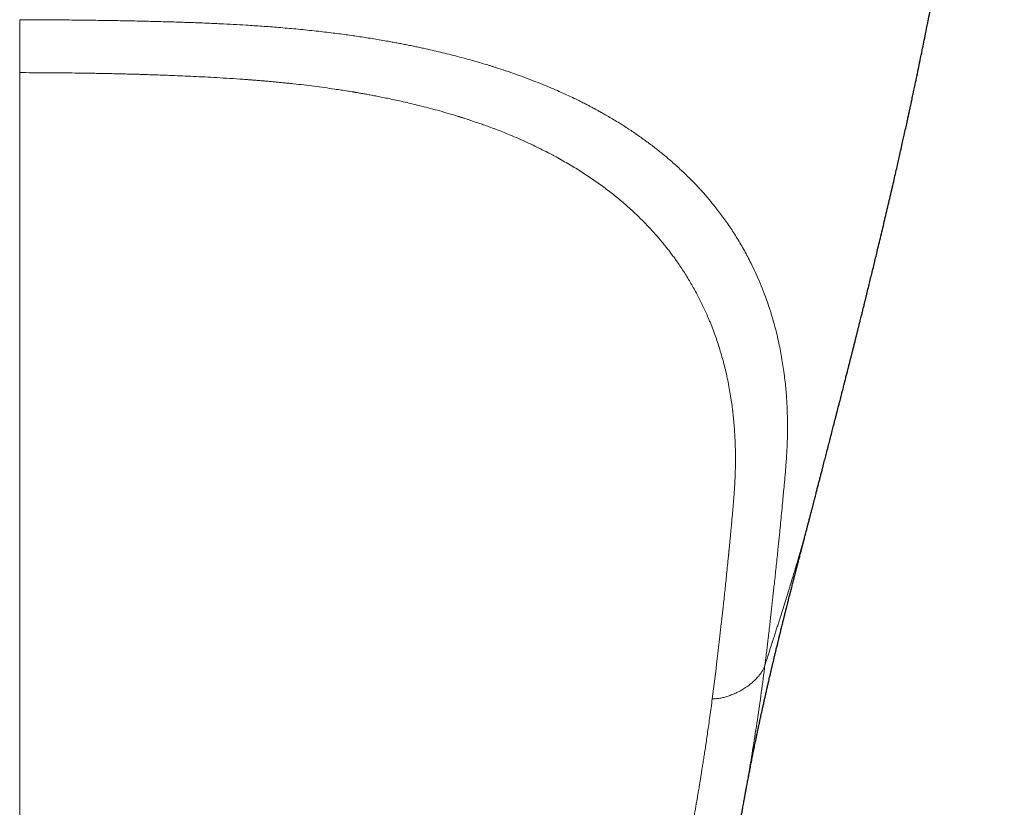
# Model space of a CAD drawing. Header units: millimetres. Extents: x 8 to 1269, y 12 to 684.
# Tile 14 of 50: x 648 to 673, y 244 to 263. Entities that reach past the tile are written whole.
import ezdxf

# ---------------------------------------------------------------- set-up
doc = ezdxf.new("R2010")
doc.units = ezdxf.units.MM

msp = doc.modelspace()

# ---------------------------------------------------------------- linework, layer by layer
at = {"color": 7, "linetype": 'Continuous', "lineweight": 30}
for p, q in [((667.965, 250.979), (667.968, 250.992)), ((666.261, 243.616), (666.261, 243.618))]:
    msp.add_line(p, q, dxfattribs=at)
for points, knots in [([(667.965, 250.979), (667.966, 250.982), (667.969, 250.992), (667.975, 251.015), (667.984, 251.05), (667.994, 251.091), (668.005, 251.13), (668.017, 251.177), (668.032, 251.236), (668.05, 251.305), (668.07, 251.379), (668.088, 251.451), (668.11, 251.534), (668.133, 251.623), (668.16, 251.726), (668.186, 251.829), (668.212, 251.93), (668.239, 252.032), (668.27, 252.153), (668.305, 252.289), (668.343, 252.436), (668.382, 252.586), (668.422, 252.74), (668.464, 252.903), (668.504, 253.059), (668.535, 253.18), (668.555, 253.259), (668.568, 253.311), (668.583, 253.367), (668.597, 253.422), (668.609, 253.469), (668.621, 253.515), (668.632, 253.561), (668.643, 253.602), (668.652, 253.639), (668.663, 253.679), (668.675, 253.726), (668.687, 253.773), (668.697, 253.813), (668.708, 253.855), (668.722, 253.911), (668.739, 253.977), (668.759, 254.055), (668.777, 254.128), (668.796, 254.199), (668.812, 254.264), (668.827, 254.322), (668.842, 254.38), (668.856, 254.435), (668.87, 254.493), (668.885, 254.548), (668.897, 254.595), (668.908, 254.64), (668.918, 254.68), (668.928, 254.719), (668.939, 254.762), (668.95, 254.807), (668.961, 254.849), (668.969, 254.882), (668.977, 254.912), (668.986, 254.947), (668.996, 254.988), (669.006, 255.028), (669.015, 255.063), (669.023, 255.093), (669.03, 255.121), (669.038, 255.152), (669.047, 255.19), (669.057, 255.229), (669.068, 255.27), (669.079, 255.314), (669.09, 255.359), (669.1, 255.399), (669.108, 255.432), (669.116, 255.464), (669.125, 255.5), (669.135, 255.537), (669.143, 255.572), (669.151, 255.604), (669.163, 255.651), (669.179, 255.714), (669.201, 255.801), (669.221, 255.884), (669.24, 255.956), (669.254, 256.015), (669.267, 256.067), (669.279, 256.116), (669.292, 256.165), (669.305, 256.218), (669.318, 256.27), (669.329, 256.314), (669.338, 256.353), (669.347, 256.389), (669.357, 256.427), (669.366, 256.465), (669.376, 256.506), (669.387, 256.55), (669.408, 256.636), (669.437, 256.755), (669.476, 256.913), (669.514, 257.069), (669.554, 257.23), (669.593, 257.39), (669.632, 257.551), (669.691, 257.797), (669.77, 258.127), (669.869, 258.546), (669.969, 258.969), (670.064, 259.381), (670.137, 259.699), (670.189, 259.928), (670.225, 260.089), (670.263, 260.258), (670.299, 260.421), (670.335, 260.582), (670.369, 260.736), (670.397, 260.862), (670.416, 260.949), (670.427, 261.001), (670.438, 261.05), (670.448, 261.096), (670.458, 261.142), (670.469, 261.192), (670.48, 261.243), (670.492, 261.3), (670.506, 261.367), (670.522, 261.438), (670.538, 261.513), (670.554, 261.588), (670.57, 261.664), (670.585, 261.737), (670.609, 261.85), (670.644, 262.012), (670.689, 262.228), (670.737, 262.464), (670.784, 262.693), (670.83, 262.917), (670.876, 263.146), (670.922, 263.379), (670.969, 263.618), (671.011, 263.831), (671.055, 264.06), (671.099, 264.293), (671.144, 264.529), (671.189, 264.769), (671.23, 264.995), (671.263, 265.174), (671.283, 265.289), (671.297, 265.363), (671.311, 265.443), (671.326, 265.526), (671.34, 265.606), (671.353, 265.677), (671.364, 265.74), (671.375, 265.803), (671.387, 265.871), (671.399, 265.945), (671.413, 266.024), (671.428, 266.107), (671.442, 266.191), (671.456, 266.275), (671.471, 266.359), (671.485, 266.444), (671.5, 266.53), (671.513, 266.613), (671.526, 266.685), (671.537, 266.751), (671.547, 266.817), (671.559, 266.888), (671.572, 266.964), (671.585, 267.045), (671.598, 267.124), (671.61, 267.2), (671.621, 267.269), (671.632, 267.333), (671.641, 267.391), (671.649, 267.441), (671.656, 267.485), (671.662, 267.525), (671.669, 267.567), (671.676, 267.613), (671.684, 267.664), (671.693, 267.719), (671.701, 267.775), (671.709, 267.827), (671.718, 267.885), (671.729, 267.953), (671.742, 268.038), (671.758, 268.139), (671.775, 268.253), (671.794, 268.378), (671.813, 268.507), (671.833, 268.645), (671.852, 268.77), (671.867, 268.874), (671.877, 268.945), (671.884, 268.995), (671.89, 269.033), (671.895, 269.071), (671.902, 269.12), (671.912, 269.189), (671.924, 269.276), (671.939, 269.381), (671.955, 269.495), (671.971, 269.617), (671.986, 269.721), (671.996, 269.798), (672.002, 269.843), (672.007, 269.881), (672.013, 269.923), (672.02, 269.977), (672.029, 270.043), (672.042, 270.146), (672.06, 270.276), (672.08, 270.43), (672.095, 270.554), (672.108, 270.65), (672.116, 270.717), (672.123, 270.772), (672.128, 270.813), (672.132, 270.842), (672.135, 270.865), (672.138, 270.893), (672.143, 270.931), (672.149, 270.978), (672.155, 271.031), (672.172, 271.174), (672.191, 271.329), (672.211, 271.496), (672.222, 271.589), (672.233, 271.682), (672.243, 271.772), (672.253, 271.856), (672.261, 271.929), (672.268, 271.992), (672.275, 272.052), (672.282, 272.119), (672.291, 272.195), (672.3, 272.28), (672.31, 272.372), (672.32, 272.468), (672.331, 272.564), (672.341, 272.66), (672.351, 272.754), (672.36, 272.842), (672.367, 272.913), (672.373, 272.967), (672.377, 273.004), (672.379, 273.033), (672.382, 273.061), (672.386, 273.094), (672.39, 273.14), (672.396, 273.195), (672.402, 273.255), (672.414, 273.374), (672.428, 273.519), (672.444, 273.694), (672.458, 273.844), (672.47, 273.969), (672.479, 274.064), (672.484, 274.124), (672.489, 274.177), (672.493, 274.221), (672.496, 274.254), (672.498, 274.278), (672.5, 274.3), (672.502, 274.326), (672.505, 274.362), (672.51, 274.418), (672.517, 274.494), (672.524, 274.584), (672.532, 274.674), (672.539, 274.762), (672.546, 274.848), (672.555, 274.951), (672.564, 275.07), (672.575, 275.203), (672.585, 275.328), (672.593, 275.442), (672.601, 275.542), (672.607, 275.619), (672.611, 275.676), (672.614, 275.715), (672.616, 275.746), (672.618, 275.771), (672.62, 275.795), (672.622, 275.829), (672.625, 275.877), (672.63, 275.935), (672.635, 276.006), (672.64, 276.085), (672.646, 276.172), (672.652, 276.258), (672.658, 276.347), (672.664, 276.439), (672.67, 276.539), (672.677, 276.646), (672.685, 276.764), (672.691, 276.876), (672.698, 276.978), (672.703, 277.066), (672.708, 277.152), (672.712, 277.229), (672.716, 277.293), (672.719, 277.345), (672.721, 277.383), (672.722, 277.412), (672.724, 277.439), (672.726, 277.471), (672.728, 277.511), (672.73, 277.556), (672.733, 277.606), (672.738, 277.697), (672.745, 277.834), (672.754, 278.021), (672.763, 278.221), (672.773, 278.434), (672.781, 278.62), (672.787, 278.775), (672.792, 278.895), (672.796, 279.011), (672.8, 279.117), (672.803, 279.206), (672.806, 279.28), (672.808, 279.34), (672.81, 279.39), (672.811, 279.437), (672.813, 279.488), (672.815, 279.545), (672.817, 279.62), (672.82, 279.717), (672.824, 279.838), (672.828, 279.974), (672.832, 280.125), (672.836, 280.29), (672.841, 280.482), (672.846, 280.701), (672.853, 280.949), (672.858, 281.133), (672.86, 281.235), (672.861, 281.247)], [0, 0, 0, 0, 0.000252, 0.001042, 0.002223, 0.003754, 0.005058, 0.006087, 0.008405, 0.01085, 0.012987, 0.015718, 0.017916, 0.021183, 0.024576, 0.028072, 0.031417, 0.034529, 0.038153, 0.043407, 0.048003, 0.052764, 0.058343, 0.063336, 0.069039, 0.073934, 0.075461, 0.077006, 0.079146, 0.081038, 0.082531, 0.083955, 0.085675, 0.087079, 0.088097, 0.089344, 0.091163, 0.092802, 0.09405, 0.095113, 0.097081, 0.099652, 0.101741, 0.104827, 0.106936, 0.108864, 0.111368, 0.112688, 0.114673, 0.116835, 0.118473, 0.120184, 0.121576, 0.122921, 0.124176, 0.125513, 0.1272, 0.128631, 0.129673, 0.130487, 0.131672, 0.133148, 0.134517, 0.135679, 0.136675, 0.137503, 0.138479, 0.139754, 0.141206, 0.142426, 0.143865, 0.14556, 0.146903, 0.147834, 0.148818, 0.150102, 0.151364, 0.152531, 0.153584, 0.154504, 0.157193, 0.159872, 0.163153, 0.16533, 0.167103, 0.16898, 0.17043, 0.172014, 0.173815, 0.175638, 0.177185, 0.178216, 0.179465, 0.180773, 0.181943, 0.183207, 0.184793, 0.186347, 0.191714, 0.196493, 0.201951, 0.20713, 0.212367, 0.217737, 0.223041, 0.236575, 0.250216, 0.264176, 0.278095, 0.290625, 0.295403, 0.300484, 0.306363, 0.31197, 0.316482, 0.322093, 0.327107, 0.32875, 0.330631, 0.332224, 0.333541, 0.335126, 0.336768, 0.338389, 0.340176, 0.342338, 0.344911, 0.347171, 0.349675, 0.352227, 0.354619, 0.356769, 0.363355, 0.370458, 0.377864, 0.386437, 0.392876, 0.399812, 0.408844, 0.415689, 0.42321, 0.429713, 0.438171, 0.445996, 0.452909, 0.461723, 0.468146, 0.470496, 0.472919, 0.475483, 0.478324, 0.481023, 0.483326, 0.485291, 0.48726, 0.489499, 0.491943, 0.494529, 0.497325, 0.500056, 0.502804, 0.50554, 0.508293, 0.511206, 0.513967, 0.516413, 0.518341, 0.520417, 0.522886, 0.525376, 0.527916, 0.530783, 0.533159, 0.535416, 0.537551, 0.539488, 0.541098, 0.542533, 0.543749, 0.545098, 0.5466, 0.54827, 0.550106, 0.552071, 0.553801, 0.55521, 0.557731, 0.560503, 0.563601, 0.567736, 0.571741, 0.575929, 0.580417, 0.585341, 0.588273, 0.590684, 0.592283, 0.593233, 0.594444, 0.596055, 0.598064, 0.601182, 0.604676, 0.608433, 0.612453, 0.616715, 0.618694, 0.620105, 0.621112, 0.622431, 0.62424, 0.626486, 0.628968, 0.634368, 0.639421, 0.644129, 0.6467, 0.648907, 0.650723, 0.652148, 0.652938, 0.653572, 0.654466, 0.655711, 0.657307, 0.659141, 0.660992, 0.671381, 0.674495, 0.677573, 0.680616, 0.683625, 0.68649, 0.688941, 0.690881, 0.692725, 0.694924, 0.697483, 0.700337, 0.703353, 0.706526, 0.709858, 0.712919, 0.716103, 0.719136, 0.721629, 0.723207, 0.724449, 0.725356, 0.726069, 0.727158, 0.728669, 0.730594, 0.732644, 0.734672, 0.742434, 0.74706, 0.752021, 0.75732, 0.759467, 0.761521, 0.763275, 0.764727, 0.765877, 0.766569, 0.767142, 0.767993, 0.769186, 0.770721, 0.773622, 0.776707, 0.779707, 0.782623, 0.785454, 0.7882, 0.792893, 0.797317, 0.801471, 0.805328, 0.808669, 0.811446, 0.812997, 0.814292, 0.815334, 0.816122, 0.81674, 0.817805, 0.819455, 0.821531, 0.82361, 0.826541, 0.829428, 0.83227, 0.835102, 0.838286, 0.841501, 0.845073, 0.849002, 0.853288, 0.856164, 0.859181, 0.862165, 0.864732, 0.866869, 0.868575, 0.869852, 0.8707, 0.871463, 0.872532, 0.87388, 0.875464, 0.877105, 0.878792, 0.884577, 0.890835, 0.897523, 0.904616, 0.912113, 0.916086, 0.920162, 0.924181, 0.9277, 0.930695, 0.933166, 0.935113, 0.936671, 0.938173, 0.93986, 0.941751, 0.943874, 0.947464, 0.95157, 0.956192, 0.96133, 0.966986, 0.973121, 0.981037, 0.989559, 0.998684, 1, 1, 1, 1]), ([(666.261, 243.618), (666.265, 243.64), (666.274, 243.686), (666.286, 243.754), (666.297, 243.817), (666.307, 243.869), (666.315, 243.915), (666.324, 243.962), (666.332, 244.008), (666.341, 244.053), (666.348, 244.093), (666.355, 244.129), (666.361, 244.163), (666.373, 244.228), (666.393, 244.331), (666.418, 244.461), (666.444, 244.594), (666.469, 244.722), (666.495, 244.853), (666.522, 244.988), (666.549, 245.125), (666.575, 245.248), (666.598, 245.359), (666.62, 245.465), (666.645, 245.583), (666.669, 245.695), (666.693, 245.807), (666.717, 245.919), (666.741, 246.031), (666.761, 246.118), (666.774, 246.18), (666.784, 246.223), (666.792, 246.261), (666.8, 246.297), (666.809, 246.337), (666.819, 246.379), (666.827, 246.418), (666.835, 246.451), (666.842, 246.482), (666.849, 246.513), (666.859, 246.558), (666.872, 246.612), (666.884, 246.668), (666.895, 246.716), (666.907, 246.766), (666.92, 246.824), (666.934, 246.884), (666.947, 246.94), (666.958, 246.986), (666.967, 247.027), (666.976, 247.065), (666.986, 247.106), (666.996, 247.149), (667.006, 247.191), (667.015, 247.228), (667.022, 247.259), (667.03, 247.29), (667.038, 247.325), (667.048, 247.368), (667.059, 247.414), (667.069, 247.456), (667.078, 247.492), (667.086, 247.524), (667.094, 247.561), (667.105, 247.605), (667.117, 247.655), (667.129, 247.704), (667.139, 247.744), (667.147, 247.78), (667.156, 247.815), (667.166, 247.854), (667.176, 247.898), (667.187, 247.943), (667.197, 247.983), (667.206, 248.019), (667.214, 248.052), (667.224, 248.091), (667.236, 248.14), (667.251, 248.2), (667.265, 248.258), (667.278, 248.31), (667.289, 248.354), (667.3, 248.395), (667.311, 248.439), (667.323, 248.489), (667.336, 248.539), (667.348, 248.59), (667.361, 248.641), (667.376, 248.701), (667.394, 248.769), (667.412, 248.842), (667.43, 248.91), (667.444, 248.966), (667.456, 249.014), (667.469, 249.065), (667.484, 249.123), (667.5, 249.184), (667.514, 249.24), (667.527, 249.29), (667.538, 249.334), (667.55, 249.379), (667.563, 249.43), (667.578, 249.488), (667.593, 249.548), (667.608, 249.606), (667.621, 249.656), (667.633, 249.7), (667.644, 249.742), (667.655, 249.785), (667.672, 249.85), (667.694, 249.937), (667.72, 250.037), (667.744, 250.128), (667.765, 250.21), (667.788, 250.297), (667.813, 250.394), (667.837, 250.486), (667.857, 250.563), (667.871, 250.617), (667.883, 250.664), (667.896, 250.713), (667.91, 250.765), (667.924, 250.819), (667.937, 250.87), (667.949, 250.916), (667.959, 250.953), (667.966, 250.978), (667.968, 250.988), (667.969, 250.992)], [0, 0, 0, 0, 0.010612, 0.022192, 0.032368, 0.040231, 0.046705, 0.05405, 0.062064, 0.06858, 0.074974, 0.08051, 0.085297, 0.090918, 0.110331, 0.132602, 0.150139, 0.170623, 0.189833, 0.208331, 0.230221, 0.250162, 0.261973, 0.278369, 0.29587, 0.312331, 0.326353, 0.343286, 0.359881, 0.373081, 0.379617, 0.386019, 0.390794, 0.395187, 0.400935, 0.40733, 0.412556, 0.417038, 0.42115, 0.425028, 0.429972, 0.439643, 0.447127, 0.452716, 0.459314, 0.467231, 0.476467, 0.483655, 0.489774, 0.495086, 0.500052, 0.505209, 0.511553, 0.5173, 0.521958, 0.526097, 0.529988, 0.534274, 0.540098, 0.546915, 0.552512, 0.556766, 0.561093, 0.565405, 0.571175, 0.578632, 0.585187, 0.590155, 0.594607, 0.598971, 0.603896, 0.610072, 0.616146, 0.621371, 0.625935, 0.630075, 0.634125, 0.641177, 0.649197, 0.65713, 0.663788, 0.669416, 0.674084, 0.679523, 0.686344, 0.693287, 0.698771, 0.705716, 0.712751, 0.721642, 0.73178, 0.740786, 0.747551, 0.752829, 0.759144, 0.766728, 0.774761, 0.782245, 0.788056, 0.793389, 0.798868, 0.805162, 0.812389, 0.820519, 0.827969, 0.833934, 0.839354, 0.844458, 0.849566, 0.855381, 0.868728, 0.882063, 0.892666, 0.902427, 0.912721, 0.924849, 0.938591, 0.946854, 0.953176, 0.958921, 0.964407, 0.971843, 0.978857, 0.985122, 0.990814, 0.996155, 0.998681, 1, 1, 1, 1]), ([(664.491, 232.501), (664.493, 232.519), (664.502, 232.58), (664.515, 232.681), (664.532, 232.803), (664.548, 232.918), (664.562, 233.026), (664.576, 233.127), (664.589, 233.221), (664.601, 233.308), (664.611, 233.386), (664.621, 233.455), (664.629, 233.516), (664.637, 233.572), (664.644, 233.622), (664.65, 233.667), (664.655, 233.707), (664.66, 233.742), (664.666, 233.787), (664.674, 233.844), (664.685, 233.919), (664.696, 234.002), (664.708, 234.091), (664.722, 234.188), (664.736, 234.288), (664.748, 234.376), (664.759, 234.452), (664.768, 234.515), (664.776, 234.577), (664.785, 234.638), (664.793, 234.697), (664.801, 234.748), (664.806, 234.79), (664.811, 234.822), (664.815, 234.849), (664.818, 234.873), (664.822, 234.896), (664.826, 234.924), (664.831, 234.96), (664.837, 235.005), (664.845, 235.057), (664.853, 235.117), (664.862, 235.179), (664.871, 235.241), (664.88, 235.301), (664.889, 235.361), (664.897, 235.42), (664.907, 235.49), (664.919, 235.57), (664.932, 235.659), (664.945, 235.743), (664.956, 235.822), (664.967, 235.896), (664.98, 235.981), (664.995, 236.08), (665.013, 236.197), (665.028, 236.298), (665.04, 236.379), (665.049, 236.438), (665.058, 236.492), (665.065, 236.542), (665.073, 236.589), (665.08, 236.636), (665.088, 236.687), (665.096, 236.742), (665.106, 236.804), (665.116, 236.87), (665.13, 236.96), (665.148, 237.072), (665.169, 237.201), (665.184, 237.3), (665.196, 237.37), (665.203, 237.416), (665.21, 237.46), (665.218, 237.505), (665.225, 237.554), (665.235, 237.612), (665.246, 237.679), (665.258, 237.752), (665.27, 237.823), (665.281, 237.89), (665.292, 237.96), (665.304, 238.03), (665.315, 238.1), (665.326, 238.161), (665.335, 238.215), (665.343, 238.262), (665.35, 238.308), (665.358, 238.352), (665.366, 238.398), (665.374, 238.446), (665.383, 238.5), (665.393, 238.562), (665.405, 238.631), (665.418, 238.704), (665.43, 238.776), (665.442, 238.846), (665.453, 238.913), (665.464, 238.977), (665.475, 239.038), (665.485, 239.097), (665.494, 239.152), (665.503, 239.205), (665.512, 239.257), (665.522, 239.313), (665.532, 239.376), (665.544, 239.444), (665.555, 239.513), (665.567, 239.58), (665.577, 239.642), (665.587, 239.701), (665.599, 239.773), (665.614, 239.859), (665.631, 239.963), (665.65, 240.073), (665.666, 240.173), (665.681, 240.261), (665.693, 240.335), (665.706, 240.41), (665.718, 240.485), (665.73, 240.556), (665.741, 240.622), (665.751, 240.681), (665.76, 240.735), (665.769, 240.786), (665.777, 240.836), (665.786, 240.888), (665.795, 240.943), (665.805, 241.001), (665.815, 241.062), (665.826, 241.127), (665.838, 241.196), (665.85, 241.27), (665.863, 241.342), (665.874, 241.408), (665.883, 241.463), (665.891, 241.51), (665.898, 241.549), (665.904, 241.582), (665.909, 241.611), (665.915, 241.645), (665.921, 241.684), (665.929, 241.727), (665.937, 241.775), (665.946, 241.825), (665.955, 241.876), (665.967, 241.946), (665.982, 242.033), (666, 242.135), (666.016, 242.229), (666.031, 242.314), (666.045, 242.391), (666.056, 242.458), (666.065, 242.508), (666.071, 242.544), (666.076, 242.57), (666.081, 242.601), (666.088, 242.637), (666.095, 242.678), (666.104, 242.726), (666.112, 242.776), (666.123, 242.836), (666.135, 242.904), (666.148, 242.98), (666.161, 243.053), (666.172, 243.115), (666.181, 243.167), (666.189, 243.208), (666.196, 243.246), (666.202, 243.284), (666.209, 243.323), (666.217, 243.365), (666.225, 243.412), (666.233, 243.46), (666.243, 243.511), (666.252, 243.564), (666.259, 243.602), (666.262, 243.62)], [0, 0, 0, 0, 0.005243, 0.017674, 0.029443, 0.04055, 0.050996, 0.060613, 0.069592, 0.077935, 0.085641, 0.091984, 0.097819, 0.103148, 0.10797, 0.112285, 0.116093, 0.119395, 0.122325, 0.128737, 0.135854, 0.143678, 0.152207, 0.161442, 0.171091, 0.18053, 0.186571, 0.192514, 0.198357, 0.204101, 0.209746, 0.214949, 0.21848, 0.221521, 0.224071, 0.22613, 0.228081, 0.230501, 0.234031, 0.238243, 0.243138, 0.248716, 0.254976, 0.260373, 0.266099, 0.271722, 0.277184, 0.282485, 0.291219, 0.299479, 0.307267, 0.314582, 0.321424, 0.327833, 0.338094, 0.34887, 0.360164, 0.365897, 0.371263, 0.376228, 0.38079, 0.38495, 0.389168, 0.393706, 0.398788, 0.404415, 0.410558, 0.41671, 0.429193, 0.440905, 0.451911, 0.456079, 0.46016, 0.464154, 0.468101, 0.472446, 0.477318, 0.483857, 0.49062, 0.497028, 0.503081, 0.50878, 0.515705, 0.521993, 0.527595, 0.532371, 0.536502, 0.540224, 0.544499, 0.548316, 0.552548, 0.55736, 0.562811, 0.569032, 0.575749, 0.582233, 0.5884, 0.594273, 0.599941, 0.605409, 0.610658, 0.615544, 0.620042, 0.624442, 0.629422, 0.635006, 0.641132, 0.647558, 0.653381, 0.658612, 0.663698, 0.668857, 0.677329, 0.68643, 0.696179, 0.70632, 0.712782, 0.719311, 0.725907, 0.732569, 0.738927, 0.744717, 0.749939, 0.754591, 0.758833, 0.763241, 0.767784, 0.77254, 0.777532, 0.783047, 0.788573, 0.794594, 0.801112, 0.808126, 0.813516, 0.818295, 0.822465, 0.826024, 0.828435, 0.830914, 0.833825, 0.837166, 0.840938, 0.845061, 0.849537, 0.853957, 0.85825, 0.867716, 0.876496, 0.884591, 0.891991, 0.898589, 0.904357, 0.909293, 0.911409, 0.913498, 0.916049, 0.91909, 0.922621, 0.926642, 0.930999, 0.935293, 0.941869, 0.948238, 0.954398, 0.960262, 0.963907, 0.967337, 0.970553, 0.973559, 0.976742, 0.980358, 0.984162, 0.988327, 0.99243, 0.996317, 1, 1, 1, 1])]:
    msp.add_open_spline(points, degree=3, knots=knots, dxfattribs=at)
at = {"color": 252, "linetype": 'Continuous', "lineweight": 0}
for points, knots in [([(648, 263.483), (648.14, 263.482), (648.426, 263.481), (648.866, 263.479), (649.324, 263.475), (649.802, 263.469), (650.292, 263.462), (650.778, 263.453), (651.222, 263.443), (651.621, 263.433), (651.985, 263.422), (652.348, 263.41), (652.708, 263.396), (653.057, 263.38), (653.393, 263.363), (653.744, 263.343), (654.125, 263.318), (654.544, 263.287), (654.983, 263.248), (655.426, 263.204), (655.849, 263.155), (656.234, 263.105), (656.594, 263.054), (656.948, 262.999), (657.228, 262.951), (657.432, 262.914), (657.558, 262.891), (657.684, 262.866), (657.812, 262.841), (657.94, 262.815), (658.069, 262.788), (658.298, 262.739), (658.629, 262.663), (659.061, 262.556), (659.459, 262.447), (659.724, 262.369), (659.856, 262.328), (659.893, 262.317), (659.93, 262.305), (659.966, 262.294), (660.003, 262.282), (660.043, 262.269), (660.153, 262.234), (660.327, 262.176), (660.555, 262.097), (660.789, 262.012), (661.025, 261.921), (661.26, 261.827), (661.474, 261.737), (661.667, 261.652), (661.84, 261.573), (661.993, 261.501), (662.128, 261.435), (662.245, 261.376), (662.341, 261.327), (662.419, 261.287), (662.479, 261.255), (662.519, 261.233), (662.552, 261.215), (662.584, 261.198), (662.626, 261.175), (662.669, 261.151), (662.713, 261.127), (662.756, 261.102), (662.877, 261.033), (663.077, 260.915), (663.339, 260.749), (663.594, 260.578), (663.838, 260.403), (664.077, 260.222), (664.318, 260.027), (664.554, 259.823), (664.784, 259.61), (664.995, 259.401), (665.188, 259.196), (665.365, 258.996), (665.547, 258.777), (665.736, 258.532), (665.933, 258.254), (666.122, 257.961), (666.302, 257.653), (666.456, 257.36), (666.587, 257.086), (666.697, 256.833), (666.813, 256.543), (666.891, 256.321), (666.94, 256.171), (666.955, 256.123), (666.97, 256.075), (666.985, 256.027), (667, 255.979), (667.049, 255.812), (667.125, 255.525), (667.213, 255.116), (667.283, 254.704), (667.333, 254.304), (667.366, 253.918), (667.383, 253.561), (667.388, 253.279), (667.387, 253.114), (667.386, 253.053), (667.386, 253.033), (667.386, 253.014), (667.385, 252.995), (667.385, 252.976), (667.383, 252.891), (667.378, 252.743), (667.368, 252.54), (667.355, 252.351), (667.342, 252.177), (667.329, 252.019), (667.317, 251.892), (667.308, 251.794), (667.302, 251.721), (667.295, 251.653), (667.289, 251.591), (667.284, 251.533), (667.277, 251.464), (667.269, 251.382), (667.255, 251.231), (667.236, 251.03), (667.212, 250.783), (667.194, 250.596), (667.181, 250.465), (667.173, 250.388), (667.165, 250.313), (667.158, 250.238), (667.15, 250.164), (667.143, 250.091), (667.124, 249.905), (667.093, 249.609), (667.061, 249.313), (667.041, 249.127), (667.033, 249.05), (667.024, 248.973), (667.016, 248.896), (667.007, 248.82), (666.999, 248.744), (666.99, 248.669), (666.979, 248.568), (666.965, 248.438), (666.946, 248.274), (666.926, 248.097), (666.909, 247.955), (666.897, 247.853), (666.889, 247.785), (666.88, 247.708), (666.87, 247.625), (666.861, 247.55), (666.852, 247.483), (666.845, 247.419), (666.837, 247.362), (666.831, 247.311), (666.826, 247.272), (666.823, 247.243), (666.82, 247.225), (666.819, 247.211), (666.818, 247.204), (666.817, 247.202)], [0, 0, 0, 0, 0.010114, 0.020694, 0.03174, 0.043254, 0.055235, 0.067166, 0.078472, 0.087309, 0.096106, 0.104863, 0.11358, 0.122257, 0.130165, 0.13808, 0.147787, 0.158003, 0.16873, 0.179966, 0.190681, 0.200093, 0.208698, 0.217605, 0.226813, 0.229982, 0.233185, 0.236422, 0.239694, 0.242999, 0.246339, 0.249713, 0.260817, 0.27226, 0.284038, 0.29296, 0.293973, 0.294989, 0.296006, 0.297026, 0.298048, 0.299072, 0.300369, 0.307198, 0.313705, 0.319891, 0.327404, 0.334383, 0.340825, 0.346733, 0.352105, 0.356942, 0.361244, 0.365011, 0.368243, 0.370658, 0.372654, 0.374231, 0.374667, 0.375952, 0.377408, 0.378871, 0.380343, 0.381823, 0.383312, 0.392806, 0.402628, 0.411673, 0.421244, 0.430975, 0.440438, 0.451355, 0.461893, 0.472051, 0.48183, 0.49123, 0.500253, 0.512305, 0.524852, 0.537893, 0.551431, 0.565466, 0.576074, 0.58695, 0.598094, 0.613215, 0.61523, 0.617252, 0.619283, 0.621322, 0.623369, 0.625424, 0.642501, 0.659712, 0.67706, 0.694546, 0.710047, 0.725654, 0.739475, 0.745581, 0.746382, 0.747183, 0.747984, 0.748785, 0.749587, 0.750389, 0.759564, 0.76812, 0.776057, 0.783376, 0.790077, 0.796157, 0.79945, 0.802528, 0.805391, 0.808038, 0.81047, 0.812686, 0.816807, 0.820988, 0.831892, 0.842435, 0.852619, 0.855967, 0.859274, 0.86254, 0.865766, 0.86895, 0.872094, 0.875197, 0.893074, 0.910636, 0.914049, 0.91745, 0.920838, 0.924215, 0.927579, 0.930931, 0.934271, 0.937599, 0.944286, 0.951597, 0.959531, 0.968087, 0.970647, 0.973257, 0.977296, 0.981005, 0.984386, 0.987437, 0.99016, 0.99292, 0.995232, 0.997096, 0.9982, 0.999052, 0.999652, 1, 1, 1, 1]), ([(648, 263.482), (648, 263.461), (648, 263.417), (648, 263.345), (648, 263.264), (648, 263.173), (648, 263.074), (648, 262.969), (648, 262.862), (648, 262.755), (648, 262.651), (648, 262.551), (648, 262.458), (648, 262.373), (648, 262.299), (648, 262.238), (648, 262.188), (648, 262.16), (648, 262.146)], [0, 0, 0, 0, 0.042622, 0.089774, 0.144028, 0.205922, 0.274425, 0.347571, 0.423157, 0.499461, 0.575795, 0.651496, 0.724849, 0.793628, 0.855812, 0.910297, 0.957531, 1, 1, 1, 1]), ([(648, 262.146), (648, 261.734), (648, 260.91), (648, 259.69), (648, 258.483), (648, 257.291), (648, 256.119), (648, 254.967), (648, 253.836), (648, 252.718), (648, 251.605), (648, 250.498), (648, 249.397), (648, 248.309), (648, 247.234), (648, 246.172), (648, 245.124), (648, 244.031), (648, 242.896), (648, 241.721), (648, 240.563), (648, 239.423), (648, 238.299), (648, 237.214), (648, 236.165), (648, 235.151), (648, 234.152), (648, 233.168), (648, 232.194), (648, 231.23), (648, 230.277), (648, 229.339), (648, 228.414), (648, 227.504), (648, 226.608), (648, 225.726), (648, 224.887), (648, 224.09), (648, 223.333), (648, 222.586), (648, 221.85), (648, 221.124), (648, 220.412), (648, 219.763), (648, 219.176), (648, 218.648), (648, 218.13), (648, 217.625), (648, 217.135), (648, 216.66), (648, 216.203), (648, 215.76), (648, 215.33), (648, 214.913), (648, 214.511), (648, 214.127), (648, 213.762), (648, 213.415), (648, 213.085), (648, 212.881), (648, 212.779)], [0, 0, 0, 0, 0.017941, 0.035847, 0.053717, 0.071553, 0.089358, 0.106815, 0.124244, 0.141646, 0.159023, 0.176729, 0.194412, 0.212073, 0.229712, 0.247332, 0.264934, 0.282519, 0.303016, 0.323493, 0.343953, 0.364399, 0.384832, 0.405254, 0.424501, 0.443741, 0.462977, 0.48221, 0.501442, 0.520912, 0.540383, 0.559858, 0.579338, 0.598823, 0.618316, 0.637818, 0.65733, 0.674862, 0.692405, 0.709961, 0.72753, 0.745111, 0.762702, 0.7803, 0.7941, 0.807902, 0.821703, 0.835502, 0.849299, 0.862845, 0.876387, 0.889923, 0.903454, 0.917255, 0.93105, 0.944841, 0.95863, 0.972418, 0.986207, 1, 1, 1, 1]), ([(648, 262.146), (648.21, 262.146), (648.625, 262.145), (649.242, 262.139), (649.707, 262.133), (650.024, 262.127), (650.198, 262.124), (650.37, 262.12), (650.542, 262.116), (650.712, 262.112), (650.87, 262.108), (651.009, 262.104), (651.158, 262.099), (651.337, 262.093), (651.555, 262.086), (651.791, 262.077), (652.046, 262.066), (652.317, 262.054), (652.603, 262.041), (652.906, 262.025), (653.226, 262.006), (653.471, 261.99), (653.634, 261.979), (653.695, 261.974), (653.742, 261.971), (653.778, 261.968), (653.817, 261.965), (653.859, 261.962), (653.918, 261.957), (653.997, 261.951), (654.098, 261.943), (654.2, 261.934), (654.301, 261.926), (654.399, 261.917), (654.504, 261.907), (654.614, 261.896), (654.725, 261.885), (654.827, 261.875), (654.976, 261.859), (655.176, 261.836), (655.435, 261.804), (655.695, 261.769), (655.979, 261.728), (656.223, 261.691), (656.385, 261.665), (656.439, 261.656), (656.446, 261.655), (656.448, 261.655), (656.46, 261.653), (656.485, 261.648), (656.528, 261.641), (656.59, 261.63), (656.67, 261.616), (656.769, 261.598), (656.887, 261.577), (657.022, 261.551), (657.17, 261.522), (657.33, 261.489), (657.5, 261.453), (657.685, 261.412), (657.884, 261.366), (658.094, 261.315), (658.317, 261.258), (658.551, 261.195), (658.796, 261.126), (658.976, 261.072), (659.079, 261.04), (659.1, 261.033), (659.112, 261.03), (659.121, 261.027), (659.14, 261.021), (659.18, 261.009), (659.24, 260.989), (659.313, 260.966), (659.395, 260.939), (659.489, 260.908), (659.594, 260.871), (659.718, 260.828), (659.86, 260.777), (660.021, 260.716), (660.192, 260.65), (660.374, 260.576), (660.564, 260.496), (660.763, 260.408), (660.959, 260.317), (661.151, 260.224), (661.29, 260.153), (661.379, 260.107), (661.417, 260.087), (661.45, 260.07), (661.482, 260.053), (661.514, 260.035), (661.65, 259.962), (661.882, 259.83), (662.198, 259.636), (662.499, 259.436), (662.787, 259.228), (663.063, 259.013), (663.329, 258.789), (663.56, 258.578), (663.759, 258.382), (663.882, 258.253), (663.951, 258.177), (663.97, 258.157), (663.982, 258.143), (663.995, 258.13), (664.014, 258.108), (664.043, 258.076), (664.081, 258.033), (664.123, 257.985), (664.169, 257.931), (664.22, 257.87), (664.275, 257.803), (664.337, 257.725), (664.406, 257.638), (664.477, 257.544), (664.527, 257.475), (664.555, 257.435), (664.565, 257.422), (664.574, 257.409), (664.583, 257.396), (664.593, 257.383), (664.662, 257.285), (664.785, 257.1), (664.952, 256.827), (665.105, 256.551), (665.245, 256.274), (665.335, 256.077), (665.386, 255.959), (665.403, 255.92), (665.421, 255.877), (665.439, 255.834), (665.456, 255.792), (665.493, 255.699), (665.544, 255.563), (665.606, 255.385), (665.664, 255.208), (665.719, 255.025), (665.771, 254.837), (665.821, 254.641), (665.866, 254.439), (665.908, 254.231), (665.943, 254.031), (665.973, 253.84), (665.991, 253.709), (666, 253.635), (666.002, 253.616), (666.004, 253.596), (666.007, 253.574), (666.01, 253.548), (666.013, 253.519), (666.022, 253.437), (666.035, 253.306), (666.049, 253.118), (666.06, 252.93), (666.068, 252.74), (666.072, 252.558), (666.073, 252.41), (666.072, 252.296), (666.071, 252.216), (666.07, 252.143), (666.068, 252.072), (666.066, 252.001), (666.062, 251.912), (666.057, 251.803), (666.05, 251.675), (666.041, 251.547), (666.031, 251.418), (666.02, 251.285), (666.006, 251.123), (665.993, 250.974), (665.983, 250.867), (665.98, 250.824), (665.978, 250.806), (665.977, 250.791), (665.976, 250.774), (665.974, 250.753), (665.971, 250.721), (665.967, 250.68), (665.962, 250.63), (665.957, 250.572), (665.95, 250.504), (665.943, 250.424), (665.934, 250.333), (665.924, 250.232), (665.916, 250.155), (665.911, 250.104), (665.909, 250.084), (665.907, 250.064), (665.905, 250.044), (665.903, 250.024), (665.902, 250.004), (665.897, 249.954), (665.878, 249.764), (665.846, 249.452), (665.804, 249.052), (665.774, 248.774), (665.755, 248.603), (665.748, 248.539), (665.742, 248.48), (665.735, 248.421), (665.729, 248.363), (665.722, 248.305), (665.706, 248.158), (665.67, 247.841), (665.596, 247.205), (665.529, 246.68), (665.487, 246.344)], [0, 0, 0, 0, 0.015959, 0.031582, 0.046869, 0.051309, 0.05572, 0.060102, 0.064454, 0.068778, 0.073073, 0.076435, 0.079377, 0.084461, 0.090008, 0.096018, 0.102491, 0.109425, 0.116685, 0.124392, 0.132548, 0.141155, 0.143182, 0.145041, 0.145877, 0.146793, 0.147789, 0.148864, 0.150019, 0.152345, 0.154939, 0.157802, 0.160176, 0.162708, 0.165399, 0.168249, 0.17126, 0.173984, 0.176123, 0.18282, 0.18953, 0.19631, 0.20322, 0.211827, 0.215591, 0.216046, 0.216084, 0.216131, 0.216274, 0.216996, 0.218144, 0.21972, 0.221881, 0.224532, 0.227671, 0.231297, 0.23541, 0.239623, 0.244247, 0.24928, 0.254724, 0.260581, 0.266736, 0.273294, 0.280259, 0.287637, 0.288707, 0.289223, 0.28948, 0.289742, 0.290008, 0.291094, 0.293202, 0.295266, 0.297501, 0.300386, 0.303513, 0.306884, 0.3114, 0.316287, 0.321544, 0.327171, 0.333164, 0.33952, 0.346236, 0.352312, 0.358649, 0.360295, 0.361413, 0.36253, 0.363648, 0.364765, 0.365882, 0.377845, 0.389392, 0.400979, 0.412615, 0.424282, 0.436118, 0.448143, 0.456986, 0.465783, 0.467327, 0.468172, 0.468737, 0.4694, 0.470162, 0.471948, 0.474116, 0.476418, 0.479036, 0.481969, 0.485218, 0.488783, 0.493071, 0.497745, 0.502178, 0.50278, 0.503388, 0.504001, 0.50462, 0.505243, 0.505872, 0.518438, 0.531039, 0.543638, 0.556193, 0.568665, 0.57015, 0.572072, 0.573982, 0.575881, 0.577769, 0.579646, 0.588347, 0.595917, 0.603304, 0.611866, 0.620179, 0.628246, 0.63772, 0.646838, 0.655603, 0.664018, 0.671971, 0.672843, 0.67371, 0.674573, 0.675432, 0.676602, 0.677932, 0.679256, 0.687381, 0.695251, 0.703886, 0.712193, 0.720176, 0.727833, 0.731715, 0.735225, 0.738332, 0.741438, 0.744546, 0.747653, 0.753292, 0.758933, 0.764576, 0.77022, 0.775954, 0.782321, 0.791678, 0.795774, 0.796577, 0.797379, 0.798181, 0.798588, 0.799623, 0.801046, 0.802858, 0.805058, 0.807646, 0.810622, 0.814233, 0.818288, 0.822787, 0.82773, 0.828669, 0.829568, 0.830466, 0.831363, 0.83226, 0.833156, 0.834051, 0.838963, 0.85869, 0.876021, 0.893088, 0.89653, 0.899218, 0.901879, 0.90454, 0.9072, 0.909861, 0.912522, 0.927158, 0.953299, 1, 1, 1, 1]), ([(666.817, 247.202), (666.832, 247.246), (666.859, 247.328), (666.896, 247.444), (666.929, 247.544), (666.96, 247.639), (666.992, 247.738), (667.028, 247.849), (667.065, 247.965), (667.102, 248.081), (667.139, 248.195), (667.185, 248.342), (667.243, 248.522), (667.31, 248.737), (667.378, 248.952), (667.46, 249.219), (667.556, 249.532), (667.662, 249.89), (667.764, 250.24), (667.859, 250.583), (667.927, 250.829), (667.96, 250.959), (667.965, 250.979)], [0, 0, 0, 0, 0.03222, 0.060562, 0.085024, 0.105607, 0.130948, 0.157922, 0.188158, 0.216715, 0.245108, 0.274207, 0.327689, 0.383139, 0.44058, 0.495801, 0.593745, 0.691107, 0.787972, 0.884427, 0.982491, 1, 1, 1, 1]), ([(665.487, 246.344), (665.513, 246.345), (665.569, 246.346), (665.658, 246.355), (665.755, 246.373), (665.86, 246.401), (665.971, 246.44), (666.084, 246.488), (666.197, 246.545), (666.305, 246.609), (666.407, 246.68), (666.501, 246.756), (666.585, 246.836), (666.658, 246.915), (666.717, 246.993), (666.762, 247.066), (666.794, 247.135), (666.81, 247.18), (666.817, 247.202)], [0, 0, 0, 0, 0.0443943, 0.0929764, 0.1480925, 0.2102343, 0.2784108, 0.3507362, 0.4251216, 0.4999921, 0.5748276, 0.6491167, 0.7213092, 0.7893551, 0.8514156, 0.9065486, 0.955287, 1, 1, 1, 1]), ([(666.261, 243.618), (666.273, 243.681), (666.323, 243.96), (666.41, 244.465), (666.521, 245.133), (666.627, 245.812), (666.726, 246.5), (666.787, 246.968), (666.817, 247.202)], [0, 0, 0, 0, 0.055184, 0.243594, 0.432291, 0.62118, 0.810359, 1, 1, 1, 1]), ([(665.487, 246.344), (665.477, 246.269), (665.457, 246.121), (665.427, 245.905), (665.399, 245.699), (665.371, 245.505), (665.344, 245.322), (665.319, 245.151), (665.294, 244.991), (665.271, 244.841), (665.249, 244.7), (665.228, 244.569), (665.209, 244.447), (665.191, 244.336), (665.174, 244.235), (665.159, 244.144), (665.146, 244.064), (665.136, 244.006), (665.13, 243.966), (665.124, 243.934), (665.118, 243.896), (665.11, 243.85), (665.102, 243.804), (665.09, 243.736), (665.075, 243.643), (665.053, 243.519), (665.03, 243.383), (665.004, 243.234), (664.974, 243.062), (664.939, 242.865), (664.9, 242.642), (664.859, 242.41), (664.818, 242.173), (664.775, 241.931), (664.732, 241.686), (664.698, 241.491), (664.674, 241.35), (664.66, 241.274), (664.649, 241.207), (664.639, 241.148), (664.628, 241.088), (664.618, 241.027), (664.599, 240.921), (664.573, 240.768), (664.538, 240.566), (664.502, 240.357), (664.464, 240.133), (664.423, 239.892), (664.381, 239.647), (664.352, 239.472), (664.335, 239.374), (664.33, 239.345), (664.325, 239.319), (664.321, 239.293), (664.312, 239.238), (664.297, 239.153), (664.277, 239.035), (664.256, 238.91), (664.234, 238.78), (664.21, 238.635), (664.183, 238.475), (664.153, 238.301), (664.122, 238.118), (664.089, 237.927), (664.059, 237.746), (664.03, 237.577), (664.003, 237.421), (663.985, 237.311), (663.974, 237.248), (663.972, 237.235), (663.97, 237.223), (663.968, 237.212), (663.966, 237.201), (663.962, 237.176), (663.953, 237.122), (663.934, 237.01), (663.907, 236.852), (663.875, 236.659), (663.842, 236.46), (663.808, 236.253), (663.775, 236.055), (663.744, 235.867), (663.724, 235.744), (663.713, 235.672), (663.71, 235.653), (663.707, 235.634), (663.704, 235.616), (663.701, 235.597), (663.694, 235.555), (663.669, 235.4), (663.613, 235.041), (663.56, 234.694), (663.523, 234.444), (663.513, 234.379), (663.503, 234.31), (663.493, 234.239), (663.482, 234.169), (663.472, 234.099), (663.462, 234.029), (663.434, 233.836), (663.372, 233.407), (663.283, 232.774), (663.185, 232.063), (663.123, 231.613), (663.092, 231.388)], [0, 0, 0, 0, 0.013861, 0.027087, 0.039678, 0.051634, 0.062955, 0.073456, 0.083345, 0.092621, 0.101286, 0.109497, 0.117071, 0.124007, 0.130307, 0.135969, 0.140995, 0.145384, 0.14683, 0.148491, 0.15129, 0.154134, 0.15702, 0.159951, 0.167029, 0.174349, 0.183378, 0.192748, 0.202461, 0.216005, 0.230162, 0.244932, 0.260316, 0.275504, 0.291245, 0.307541, 0.313153, 0.318479, 0.322263, 0.326094, 0.329972, 0.333896, 0.337866, 0.350572, 0.363731, 0.377343, 0.391408, 0.407699, 0.424559, 0.439866, 0.442299, 0.443972, 0.445672, 0.447399, 0.449152, 0.456541, 0.464369, 0.472636, 0.481342, 0.490487, 0.501591, 0.51328, 0.525555, 0.538416, 0.551861, 0.562094, 0.572641, 0.583503, 0.584679, 0.585435, 0.586192, 0.586952, 0.587714, 0.588479, 0.592113, 0.598725, 0.61134, 0.624494, 0.638189, 0.652423, 0.667197, 0.679157, 0.691449, 0.692795, 0.694096, 0.695397, 0.696698, 0.697998, 0.699299, 0.70543, 0.730296, 0.774641, 0.778588, 0.783374, 0.788348, 0.793323, 0.798297, 0.80327, 0.808244, 0.813218, 0.844481, 0.900306, 0.950151, 1, 1, 1, 1])]:
    msp.add_open_spline(points, degree=3, knots=knots, dxfattribs=at)

doc.saveas('drawing.dxf')
